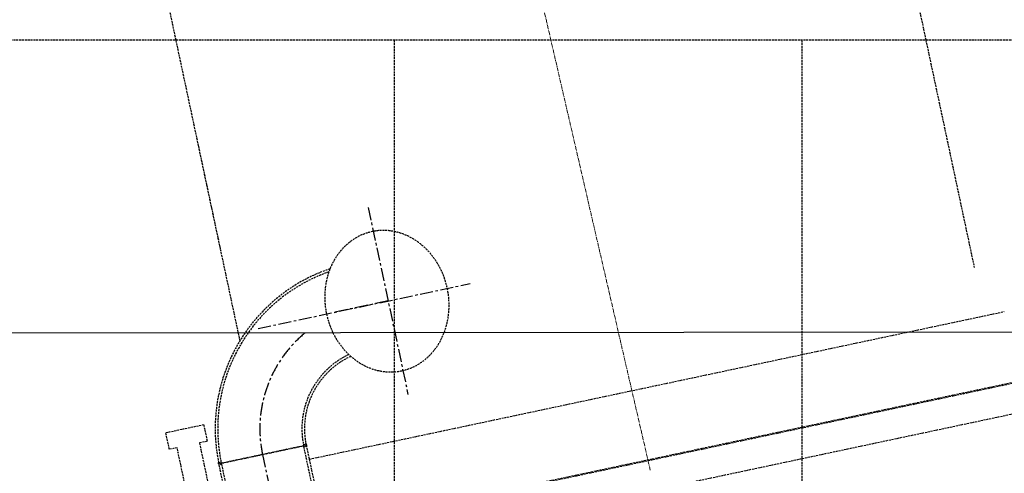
# Model space of a CAD drawing. Header units: millimetres. Extents: x 42975 to 708721, y 118172 to 172014.
# Tile 160 of 256: x 328665 to 331082, y 148073 to 149187. Entities that reach past the tile are written whole.
import ezdxf

# ---------------------------------------------------------------- set-up
doc = ezdxf.new("R2010")
doc.units = ezdxf.units.MM
doc.linetypes.add('ГТО-1 Пунктир', pattern=[7, 5, -2])
doc.linetypes.add('осевая', pattern=[50.8, 31.75, -6.35, 6.35, -6.35])
for name, color, linetype, lineweight in [('ГТО-2_Пунктир_025', 151, 'ГТО-1 Пунктир', 25), ('ГТО-2_Размеры_035', 2, 'Continuous', 35), ('ОГОС_Пунктир_025', 151, 'ГТО-1 Пунктир', 25), ('ОГСО_Оси_025', 7, 'осевая', 25), ('ОЗиМ Линии', 7, 'Continuous', 25), ('ОЗиМ_ось', 6, 'осевая', 25)]:
    doc.layers.add(name, color=color, linetype=linetype, lineweight=lineweight)
doc.styles.get("Standard").update_dxf_attribs({"font": 'arial.ttf'})
doc.linetypes.add('Линия уплотнения', pattern='A,15,-5.08,["x",Standard,S=3.54,R=0,X=-1.27,Y=-1.27],-6.35', length=26.43)

# ---------------------------------------------------------------- blocks, each defined once
blk = doc.blocks.new('ОГСО_Затвор_План')
at = {"layer": 'ОГОС_Пунктир_025'}
for p, q in [((-1013.7, 689.4), (-1007.4, 685)), ((-1013.7, 278.6), (-1013.7, 685)), ((-1013.7, 685), (-794.6, 685)), ((-1007.4, 685), (-1013.7, 680.6)), ((-1007.4, 278.6), (-1007, 685)), ((-800.9, 685), (-1007.4, 685)), ((-794.6, 689.4), (-800.9, 685)), ((-800.9, 278.6), (-800.9, 685)), ((-800.9, 685), (-794.6, 680.6)), ((-794.6, 685), (-794.6, 278.6)), ((-794.6, 650), (949.7, 650)), ((1140.2, 475), (-794.6, 475)), ((1142.2, 473), (-794.6, 473)), ((109.7, 400), (1142.2, 400))]:
    blk.add_line(p, q, dxfattribs=at)
blk.add_lwpolyline([(-1030.3, 787), (-1030.3, 745), (-1049.8, 745), (-1049.8, 548), (-1052.8, 545), (-1102.8, 545), (-1105.8, 548), (-1105.8, 745), (-1125.3, 745), (-1125.3, 787)], close=True, dxfattribs=at)
for centre, radius, start, end in [((-599.2, 685), 414.6, 96.6709, 180), ((-599.2, 685), 408.3, 97.3931, 180), ((-599.2, 685), 201.8, 103.4112, 180), ((-599.2, 685), 195.5, 102.6522, 180), ((-1007.5, 685), 7.61, 144.5118, 215.185), ((-801.1, 685.1), 7.86, 325.3975, 33.9481)]:
    blk.add_arc(centre, radius, start, end, dxfattribs=at)
at = {"layer": 'ОГОС_Пунктир_025', "extrusion": (0, 0, -1)}
blk.add_ellipse((-527.3, 990), major_axis=(0, -174.8), ratio=0.867023, dxfattribs=at)
at = {"layer": 'ОГСО_Оси_025'}
for p, q in [((-524.3, 1224.7), (-524.3, 755.3)), ((-850.1, 990), (-318.5, 990)), ((-524.3, 990), (-662.8, 990)), ((-904.2, 685), (-904.2, -995))]:
    blk.add_line(p, q, dxfattribs=at)
blk.add_arc((-599.2, 685), 305, 117.7172, 180, dxfattribs=at)
blk = doc.blocks.new('тройник')
at = {"layer": 'ОГОС_Пунктир_025'}
for p, q in [((542455, 778340.8), (543023.4, 775666.9)), ((541173.3, 775713), (540680.5, 778031.5))]:
    blk.add_line(p, q, dxfattribs=at)
at = {"layer": 'ОЗиМ_ось', "lineweight": 20, "ltscale": 0.3}
blk.add_line((542228.2, 775169.2), (541545.6, 778125.5), dxfattribs=at)
blk = doc.blocks.new('A$C1AA538EC')
at = {"layer": 'ОГОС_Пунктир_025'}
blk.add_line((4931.3, -10338.2), (4828.3, -9853.7), dxfattribs=at)
at = {"layer": 'ГТО-2_Размеры_035'}
blk.add_blockref('тройник', (-536290, -785825.7), dxfattribs=at)
at = {"layer": 'ГТО-2_Размеры_035', "rotation": 11.99999999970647}
blk.add_blockref('ОГСО_Затвор_План', (6013.4, -11100.1), dxfattribs=at)

msp = doc.modelspace()

# ---------------------------------------------------------------- linework, layer by layer
at = {"layer": 'ГТО-2_Пунктир_025'}
for p, q in [((365824.6, 149137.2), (312324.6, 149137.2)), ((329584.6, 149137.2), (329584.6, 137837.2)), ((330584.6, 149137.2), (330584.6, 137837.2))]:
    msp.add_line(p, q, dxfattribs=at)
at = {"layer": 'ОЗиМ Линии', "color": 4, "linetype": 'Линия уплотнения', "ltscale": 1.7}
msp.add_lwpolyline([(318074.6, 148407.2), (318074.6, 139337.2), (364324.1, 139352.8), (364324.1, 148450.1)], close=True, dxfattribs=at)

# ---------------------------------------------------------------- block references
at = {"layer": 'ГТО-2_Размеры_035'}
msp.add_blockref('A$C1AA538EC', (324274.6, 158737.1), dxfattribs=at)

doc.saveas('drawing.dxf')
